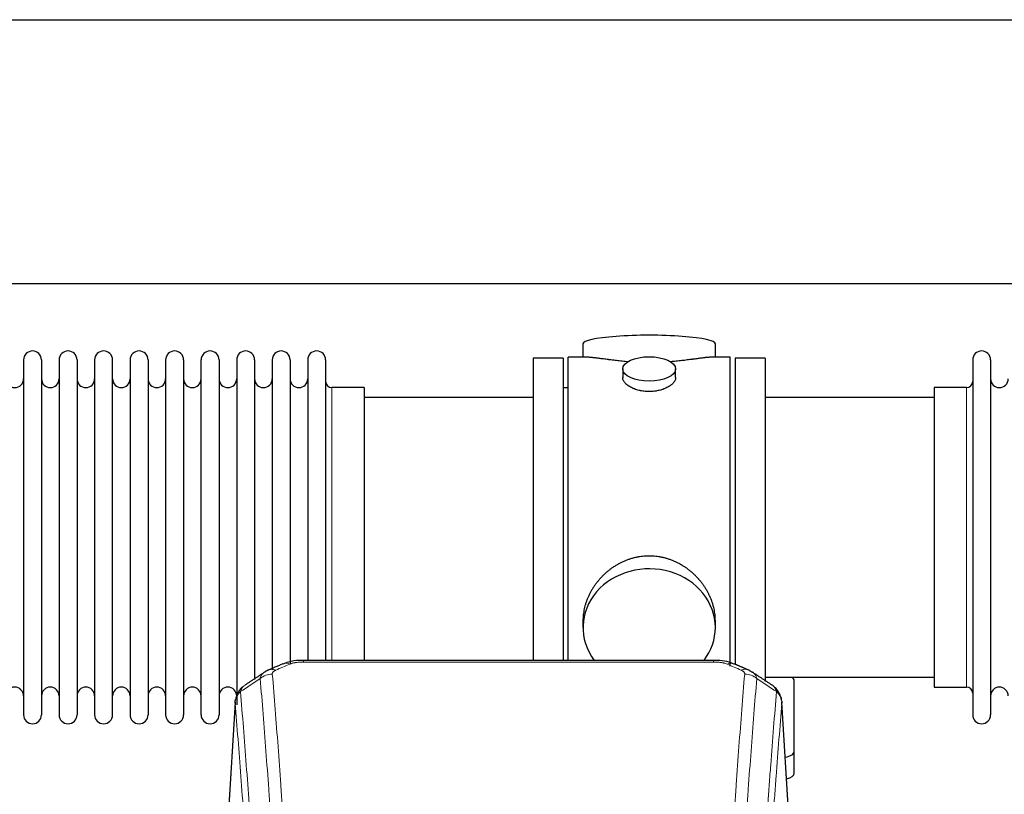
# Model space of a CAD drawing. Header units: inches. Extents: x 0 to 23760, y -13 to 16800.
# Tile 233 of 247: x 19213 to 19773, y 14305 to 14746. Entities that reach past the tile are written whole.
import ezdxf

# ---------------------------------------------------------------- set-up
doc = ezdxf.new("R2010")
doc.units = ezdxf.units.IN
doc.layers.add('1', color=7, linetype='Continuous', true_color=0xffffff)

msp = doc.modelspace()

# ---------------------------------------------------------------- linework, layer by layer
at = {"layer": '1', "color": 2, "linetype": 'Continuous', "lineweight": 25}
for p, q in [((17200.72, 14745.796), (21342.486, 14745.796)), ((17268.518, 14595.796), (21342.486, 14595.796)), ((19533.847, 14561.454), (19533.847, 14553.834)), ((19609.126, 14553.834), (19609.126, 14561.454)), ((19215.686, 14552.304), (19215.686, 14350.504)), ((19225.886, 14552.304), (19225.886, 14350.504)), ((19235.886, 14552.304), (19235.886, 14350.504)), ((19246.086, 14552.304), (19246.086, 14350.504)), ((19256.086, 14552.304), (19256.086, 14350.504)), ((19266.286, 14350.504), (19266.286, 14552.304)), ((19276.286, 14552.304), (19276.286, 14350.504)), ((19286.486, 14552.304), (19286.486, 14350.504)), ((19296.486, 14552.304), (19296.486, 14497.994)), ((19306.686, 14552.304), (19306.686, 14497.994)), ((19316.686, 14497.994), (19316.686, 14552.304)), ((19326.886, 14552.304), (19326.886, 14497.994)), ((19336.886, 14552.304), (19336.886, 14497.994)), ((19347.086, 14552.304), (19347.086, 14497.994)), ((19357.086, 14552.304), (19357.086, 14497.994)), ((19367.286, 14552.304), (19367.286, 14497.994)), ((19377.286, 14552.304), (19377.286, 14497.994)), ((19387.486, 14552.304), (19387.486, 14497.994)), ((19522.486, 14553.404), (19505.486, 14553.404)), ((19505.486, 14553.404), (19505.486, 14451.404)), ((19522.486, 14553.404), (19522.486, 14451.404)), ((19525.486, 14451.404), (19525.486, 14553.834)), ((19536.833, 14553.834), (19525.486, 14553.834)), ((19617.486, 14553.834), (19606.19, 14553.834)), ((19617.486, 14451.404), (19617.486, 14553.834)), ((19637.486, 14553.404), (19620.486, 14553.404)), ((19620.486, 14553.404), (19620.486, 14379.484)), ((19637.486, 14553.404), (19637.486, 14369.387)), ((19755.486, 14552.304), (19755.486, 14350.504)), ((19765.686, 14552.304), (19765.686, 14350.504)), ((19556.439, 14547.201), (19556.439, 14542.236)), ((19586.534, 14542.258), (19586.534, 14547.201)), ((19409.486, 14536.554), (19390.986, 14536.554)), ((19409.486, 14536.554), (19409.486, 14490.722)), ((19525.486, 14536.404), (19522.486, 14536.404)), ((19751.986, 14536.554), (19733.486, 14536.554)), ((19733.486, 14536.554), (19733.486, 14366.254)), ((19505.486, 14530.904), (19409.486, 14530.904)), ((19733.486, 14530.904), (19637.486, 14530.904)), ((19296.486, 14497.994), (19296.486, 14350.504)), ((19306.686, 14497.994), (19306.686, 14350.504)), ((19316.686, 14350.504), (19316.686, 14497.994)), ((19326.886, 14497.994), (19326.886, 14350.504)), ((19336.886, 14497.994), (19336.886, 14356.173)), ((19347.086, 14497.994), (19347.086, 14370.679)), ((19357.086, 14497.994), (19357.086, 14376.171)), ((19367.286, 14497.994), (19367.286, 14379.658)), ((19377.286, 14497.994), (19377.286, 14381.485)), ((19387.486, 14497.994), (19387.486, 14381.485)), ((19409.486, 14490.722), (19409.486, 14381.484)), ((19505.486, 14451.404), (19505.486, 14381.485)), ((19522.486, 14451.404), (19522.486, 14381.485)), ((19525.486, 14381.484), (19525.486, 14451.404)), ((19617.486, 14378.197), (19617.486, 14451.404)), ((19533.847, 14404.175), (19533.847, 14400.15)), ((19609.126, 14400.15), (19609.126, 14404.173)), ((19608.073, 14381.489), (19374.9, 14381.489)), ((19637.486, 14371.904), (19733.486, 14371.904)), ((19653.986, 14329.804), (19653.986, 14369.878)), ((19733.486, 14366.254), (19751.986, 14366.254)), ((19335.969, 14357.692), (19330.718, 14271.056)), ((19652.255, 14271.056), (19647.004, 14357.692)), ((19653.986, 14317.386), (19653.986, 14329.804))]:
    msp.add_line(p, q, dxfattribs=at)
at = {"layer": '1', "color": 110, "linetype": 'Continuous', "lineweight": 13}
for p, q in [((19390.986, 14536.554), (19390.986, 14490.722)), ((19751.986, 14536.554), (19751.986, 14366.254)), ((19390.986, 14490.722), (19390.986, 14381.484)), ((19374.9, 14381.488), (19374.9, 14380.536)), ((19608.073, 14380.536), (19374.9, 14380.536)), ((19608.073, 14381.487), (19608.073, 14380.536)), ((19335.971, 14357.07), (19330.723, 14270.48)), ((19652.25, 14270.48), (19647.002, 14357.07))]:
    msp.add_line(p, q, dxfattribs=at)
at = {"layer": '1', "color": 2, "linetype": 'Continuous', "lineweight": 25}
for centre, radius, start, end in [((19220.786, 14552.304), 5.1, 0, 180), ((19240.986, 14552.304), 5.1, 0, 180), ((19261.186, 14552.304), 5.1, 0, 180), ((19281.386, 14552.304), 5.1, 0, 180), ((19301.586, 14552.304), 5.1, 0, 180), ((19321.786, 14552.304), 5.1, 0, 180), ((19341.986, 14552.304), 5.1, 0, 180), ((19362.186, 14552.304), 5.1, 0, 180), ((19382.386, 14552.304), 5.1, 0, 180), ((19760.586, 14552.304), 5.1, 0, 180), ((19210.686, 14541.554), 5, 180, 0), ((19230.886, 14541.554), 5, 180, 0), ((19251.086, 14541.554), 5, 180, 0), ((19271.286, 14541.554), 5, 180, 0), ((19291.486, 14541.554), 5, 180, 0), ((19311.686, 14541.554), 5, 180, 0), ((19331.886, 14541.554), 5, 180, 0), ((19352.086, 14541.554), 5, 180, 0), ((19372.286, 14541.554), 5, 180, 0), ((19390.986, 14540.054), 3.5, 180, 270), ((19751.986, 14540.054), 3.5, 270, 0), ((19770.686, 14541.554), 5, 180, 0), ((19210.686, 14361.254), 5, 0, 180), ((19230.886, 14361.254), 5, 0, 180), ((19251.086, 14361.254), 5, 0, 180), ((19271.286, 14361.254), 5, 0, 180), ((19291.486, 14361.254), 5, 0, 180), ((19311.686, 14361.254), 5, 0, 180), ((19331.886, 14361.254), 5, 0, 180), ((19751.986, 14362.754), 3.5, 0, 90), ((19770.686, 14361.254), 5, 0, 180), ((19220.786, 14350.504), 5.1, 180, 0), ((19240.986, 14350.504), 5.1, 180, 0), ((19261.186, 14350.504), 5.1, 180, 0), ((19281.386, 14350.504), 5.1, 180, 0), ((19301.586, 14350.504), 5.1, 180, 0), ((19321.786, 14350.504), 5.1, 180, 0), ((19760.586, 14350.504), 5.1, 180, 0)]:
    msp.add_arc(centre, radius, start, end, dxfattribs=at)
for centre, major_axis, ratio, start_param, end_param in [((19571.486, 14561.454), (37.64, 0), 0.1305262, 0, 3.1415927), ((19571.486, 14400.15), (37.64, 0), 0.8870108, 0, 3.7346664), ((19571.486, 14400.15), (37.64, 0), 0.8870108, 5.6900133, 6.2831853), ((19623.84, 14366.868), (3.975, 9.176), 0.6408251, 6.1305215, 6.2828467), ((19645.986, 14369.878), (-8, 0), 0.4617486, 3.1415927, 3.722063), ((19645.986, 14329.804), (-8, 0), 0.4617486, 1.9439586, 3.1415927), ((19645.986, 14317.386), (-8, 0), 0.4617486, 2.0459273, 3.1415927)]:
    msp.add_ellipse(centre, major_axis=major_axis, ratio=ratio, start_param=start_param, end_param=end_param, dxfattribs=at)
msp.add_ellipse((19571.486, 14547.201), major_axis=(15.048, 0), ratio=0.4617486, dxfattribs=at)
at = {"layer": '1', "color": 110, "linetype": 'Continuous', "lineweight": 13}
for centre, major_axis, ratio, start_param, end_param in [((19359.133, 14366.868), (3.975, -9.176), 0.6408251, 2.5472213, 3.141301), ((19367.142, 14370.326), (3.953, -9.186), 0.6419268, 2.5510147, 3.1418997), ((19615.831, 14370.326), (-3.953, -9.186), 0.6419268, 3.1410059, 3.7321706), ((19623.84, 14366.868), (3.975, 9.176), 0.6408251, 6.2828467, 6.8775566), ((19357.161, 14364.676), (-9.964, -0.842), 0.9013977, 4.6363308, 5.3961502), ((19625.812, 14364.676), (-9.964, 0.842), 0.9013977, 4.0286278, 4.7884472)]:
    msp.add_ellipse(centre, major_axis=major_axis, ratio=ratio, start_param=start_param, end_param=end_param, dxfattribs=at)
at = {"layer": '1', "color": 2, "linetype": 'Continuous', "lineweight": 25}
for points, knots in [([(19559.614, 14551.245), (19559.612, 14551.245), (19559.61, 14551.245), (19559.533, 14551.252), (19559.46, 14551.257), (19559.312, 14551.269), (19559.091, 14551.287), (19558.286, 14551.354), (19556.991, 14551.471), (19555.309, 14551.638), (19553.672, 14551.815), (19552.078, 14552), (19550.529, 14552.19), (19549.525, 14552.319), (19548.907, 14552.4), (19548.783, 14552.416), (19548.539, 14552.448), (19548.173, 14552.496), (19547.815, 14552.544), (19547.105, 14552.639), (19546.181, 14552.764), (19544.859, 14552.945), (19543.602, 14553.116), (19542.407, 14553.275), (19541.654, 14553.371), (19541.105, 14553.44), (19540.834, 14553.473), (19540.57, 14553.504), (19540.395, 14553.525), (19540.308, 14553.535), (19539.878, 14553.584), (19539.218, 14553.655), (19538.31, 14553.74), (19537.482, 14553.799), (19536.845, 14553.827), (19536.49, 14553.833), (19536.367, 14553.834)], [0, 0, 0, 0, 0.0002215, 0.0002215, 0.0071429, 0.0071429, 0.0140642, 0.027907, 0.083278, 0.1386489, 0.1940199, 0.2493909, 0.3047619, 0.3601329, 0.3601329, 0.3739756, 0.3739756, 0.3878184, 0.4155039, 0.4155039, 0.4708749, 0.5262458, 0.5816168, 0.6369878, 0.6923588, 0.6923588, 0.7200443, 0.733887, 0.733887, 0.7477298, 0.7477298, 0.8031008, 0.8584718, 0.9138427, 0.9692137, 1, 1, 1, 1]), ([(19606.611, 14553.834), (19606.487, 14553.833), (19606.13, 14553.827), (19605.489, 14553.799), (19604.656, 14553.739), (19604.046, 14553.682), (19603.647, 14553.642), (19603.566, 14553.634), (19603.403, 14553.617), (19603.157, 14553.59), (19602.904, 14553.562), (19602.391, 14553.503), (19601.683, 14553.418), (19600.555, 14553.274), (19599.36, 14553.114), (19598.099, 14552.943), (19597.213, 14552.822), (19596.532, 14552.729), (19596.187, 14552.683), (19595.835, 14552.635), (19595.6, 14552.603), (19595.481, 14552.587), (19594.886, 14552.508), (19593.919, 14552.38), (19592.422, 14552.188), (19590.878, 14551.998), (19589.287, 14551.814), (19587.649, 14551.637), (19586.525, 14551.525), (19585.669, 14551.444), (19585.238, 14551.404), (19584.803, 14551.366), (19584.584, 14551.347), (19584.511, 14551.34), (19584.365, 14551.328), (19584.078, 14551.303), (19583.79, 14551.28), (19583.575, 14551.262)], [0, 0, 0, 0, 0.0313476, 0.0871263, 0.142905, 0.1986836, 0.1986836, 0.2126283, 0.2126283, 0.226573, 0.2544623, 0.2544623, 0.310241, 0.3660196, 0.4217983, 0.477577, 0.5333556, 0.5333556, 0.561245, 0.5751896, 0.5751896, 0.5891343, 0.5891343, 0.644913, 0.7006917, 0.7564703, 0.812249, 0.8680277, 0.9238063, 0.9238063, 0.9516957, 0.9656403, 0.9656403, 0.9726127, 0.9726127, 0.979585, 1, 1, 1, 1]), ([(19571.486, 14534.326), (19570.989, 14534.326), (19570.495, 14534.341), (19569.516, 14534.398), (19569.031, 14534.441), (19568.069, 14534.554), (19567.591, 14534.624), (19567, 14534.73), (19566.823, 14534.763), (19566.647, 14534.798), (19566.529, 14534.821), (19566.471, 14534.834), (19566.178, 14534.895), (19565.948, 14534.947), (19565.265, 14535.112), (19564.821, 14535.234), (19563.957, 14535.501), (19563.537, 14535.646), (19562.924, 14535.88), (19562.722, 14535.96), (19562.425, 14536.086), (19562.326, 14536.128), (19562.18, 14536.193), (19562.131, 14536.214), (19562.034, 14536.258), (19561.601, 14536.456), (19561.191, 14536.664), (19560.498, 14537.048), (19560.17, 14537.248), (19559.548, 14537.66), (19559.255, 14537.873), (19558.911, 14538.148), (19558.843, 14538.203), (19558.71, 14538.315), (19558.645, 14538.371), (19558.454, 14538.539), (19558.333, 14538.652), (19557.985, 14538.993), (19557.775, 14539.222), (19557.4, 14539.685), (19557.234, 14539.919), (19557.019, 14540.272), (19556.953, 14540.39), (19556.877, 14540.539), (19556.862, 14540.568), (19556.834, 14540.628), (19556.82, 14540.658), (19556.779, 14540.747), (19556.753, 14540.806), (19556.632, 14541.102), (19556.56, 14541.336), (19556.463, 14541.8), (19556.439, 14542.029), (19556.439, 14542.259), (19556.439, 14542.263), (19556.439, 14542.266)], [0, 0, 0, 0, 0.0624454, 0.0624454, 0.1248907, 0.1248907, 0.1873361, 0.1873361, 0.2029474, 0.2107531, 0.2107531, 0.2185588, 0.2185588, 0.2497814, 0.2497814, 0.3122268, 0.3122268, 0.3746722, 0.3746722, 0.4058948, 0.4058948, 0.4215062, 0.4215062, 0.4293119, 0.4293119, 0.4371175, 0.4995629, 0.4995629, 0.5620082, 0.5620082, 0.6244536, 0.6244536, 0.6400649, 0.6400649, 0.6556763, 0.6556763, 0.686899, 0.686899, 0.7493443, 0.7493443, 0.8117897, 0.8117897, 0.8430124, 0.8430124, 0.850818, 0.850818, 0.8586237, 0.8586237, 0.874235, 0.874235, 0.9366804, 0.9366804, 0.9991258, 0.9991258, 1, 1, 1, 1]), ([(19586.534, 14542.262), (19586.534, 14542.034), (19586.51, 14541.804), (19586.415, 14541.341), (19586.343, 14541.108), (19586.152, 14540.639), (19586.033, 14540.403), (19585.854, 14540.108), (19585.817, 14540.048), (19585.759, 14539.96), (19585.739, 14539.93), (19585.698, 14539.871), (19585.596, 14539.723), (19585.485, 14539.576), (19585.202, 14539.227), (19584.992, 14538.997), (19584.531, 14538.545), (19584.279, 14538.322), (19583.87, 14537.994), (19583.729, 14537.886), (19583.508, 14537.725), (19583.433, 14537.672), (19583.28, 14537.566), (19583.203, 14537.513), (19582.811, 14537.253), (19582.481, 14537.052), (19581.789, 14536.668), (19581.427, 14536.484), (19580.67, 14536.133), (19580.275, 14535.966), (19579.812, 14535.789), (19579.761, 14535.77), (19579.657, 14535.731), (19579.605, 14535.712), (19579.448, 14535.655), (19579.132, 14535.543), (19578.81, 14535.438), (19578.16, 14535.237), (19577.717, 14535.115), (19576.813, 14534.895), (19576.351, 14534.798), (19575.644, 14534.671), (19575.405, 14534.632), (19575.044, 14534.578), (19574.923, 14534.561), (19574.681, 14534.529), (19574.56, 14534.514), (19573.952, 14534.442), (19573.463, 14534.399), (19572.479, 14534.341), (19571.984, 14534.326), (19571.486, 14534.326)], [0, 0, 0, 0, 0.0621483, 0.0621483, 0.1246718, 0.1246718, 0.1871952, 0.1871952, 0.2028261, 0.2028261, 0.2106415, 0.2106415, 0.2184569, 0.2497186, 0.2497186, 0.3122421, 0.3122421, 0.3747655, 0.3747655, 0.4060273, 0.4060273, 0.4216581, 0.4216581, 0.437289, 0.437289, 0.4998124, 0.4998124, 0.5623359, 0.5623359, 0.6248593, 0.6248593, 0.6326748, 0.6326748, 0.6404902, 0.6404902, 0.656121, 0.6873828, 0.6873828, 0.7499062, 0.7499062, 0.8124297, 0.8124297, 0.8436914, 0.8436914, 0.8593222, 0.8593222, 0.8749531, 0.8749531, 0.9374766, 0.9374766, 1, 1, 1, 1]), ([(19609.126, 14404.137), (19609.126, 14404.67), (19609.111, 14405.206), (19609.066, 14406.025), (19609.042, 14406.375), (19609.012, 14406.726), (19608.999, 14406.867), (19608.993, 14406.937), (19608.973, 14407.149), (19608.9, 14407.853), (19608.727, 14409.116), (19608.407, 14410.793), (19607.998, 14412.463), (19607.502, 14414.124), (19606.919, 14415.778), (19606.471, 14416.874), (19606.172, 14417.557), (19606.111, 14417.694), (19605.988, 14417.966), (19605.801, 14418.373), (19605.607, 14418.777), (19605.21, 14419.58), (19604.654, 14420.639), (19603.745, 14422.191), (19602.763, 14423.706), (19601.706, 14425.183), (19600.951, 14426.142), (19600.367, 14426.852), (19600.169, 14427.087), (19599.867, 14427.437), (19599.765, 14427.553), (19599.561, 14427.784), (19599.048, 14428.359), (19598.097, 14429.365), (19596.772, 14430.643), (19595.391, 14431.86), (19593.953, 14433.014), (19592.459, 14434.104), (19591.424, 14434.787), (19590.632, 14435.283), (19590.366, 14435.445), (19590.03, 14435.644), (19589.963, 14435.684), (19589.828, 14435.763), (19589.625, 14435.881), (19588.88, 14436.305), (19587.644, 14436.959), (19585.964, 14437.746), (19584.252, 14438.447), (19582.506, 14439.063), (19580.726, 14439.591), (19579.517, 14439.884), (19578.601, 14440.08), (19578.294, 14440.141), (19577.909, 14440.213), (19577.832, 14440.227), (19577.677, 14440.255), (19577.446, 14440.296), (19576.597, 14440.438), (19575.207, 14440.622), (19573.354, 14440.769), (19571.5, 14440.819), (19569.646, 14440.771), (19567.791, 14440.625), (19566.554, 14440.461), (19565.781, 14440.338), (19565.626, 14440.313), (19565.317, 14440.259), (19564.854, 14440.176), (19564.395, 14440.084), (19563.479, 14439.889), (19562.27, 14439.597), (19560.488, 14439.07), (19558.737, 14438.453), (19557.016, 14437.749), (19555.89, 14437.222), (19555.053, 14436.804), (19554.776, 14436.662), (19554.43, 14436.479), (19554.292, 14436.405), (19554.017, 14436.256), (19553.266, 14435.84), (19552.064, 14435.127), (19550.516, 14434.105), (19549.022, 14433.016), (19547.582, 14431.86), (19546.196, 14430.639), (19545.308, 14429.781), (19544.818, 14429.286), (19544.764, 14429.23), (19544.656, 14429.12), (19544.602, 14429.064), (19544.44, 14428.897), (19544.12, 14428.562), (19543.807, 14428.223), (19543.19, 14427.539), (19542.391, 14426.613), (19541.266, 14425.181), (19540.212, 14423.708), (19539.23, 14422.194), (19538.32, 14420.641), (19537.762, 14419.578), (19537.429, 14418.905), (19537.363, 14418.77), (19537.233, 14418.5), (19537.041, 14418.094), (19536.858, 14417.687), (19536.501, 14416.872), (19536.056, 14415.781), (19535.474, 14414.133), (19534.978, 14412.476), (19534.57, 14410.809), (19534.248, 14409.132), (19534.094, 14408.008), (19534.016, 14407.303), (19534.002, 14407.162), (19533.975, 14406.88), (19533.937, 14406.459), (19533.908, 14406.039), (19533.862, 14405.214), (19533.847, 14404.671), (19533.847, 14404.132)], [0, 0, 0, 0, 0.0151373, 0.0151373, 0.0229562, 0.0249109, 0.0249109, 0.0268656, 0.0268656, 0.030775, 0.0464127, 0.0620504, 0.0776881, 0.0933258, 0.1089635, 0.1246012, 0.1246012, 0.1285107, 0.1285107, 0.1324201, 0.1402389, 0.1402389, 0.1558766, 0.1715144, 0.1871521, 0.2027898, 0.2184275, 0.2184275, 0.2262463, 0.2262463, 0.2301558, 0.2301558, 0.2340652, 0.2497029, 0.2653406, 0.2809783, 0.296616, 0.3122537, 0.3278914, 0.3278914, 0.3357103, 0.3357103, 0.337665, 0.337665, 0.3396197, 0.3435291, 0.3591668, 0.3748045, 0.3904422, 0.4060799, 0.4217176, 0.4373554, 0.4373554, 0.4451742, 0.4451742, 0.4471289, 0.4471289, 0.4490836, 0.4529931, 0.4686308, 0.4842685, 0.4999062, 0.5155439, 0.5311816, 0.5468193, 0.5468193, 0.5507287, 0.5507287, 0.5546381, 0.562457, 0.562457, 0.5780947, 0.5937324, 0.6093701, 0.6250078, 0.6406455, 0.6406455, 0.6484644, 0.6484644, 0.6504191, 0.6523738, 0.6562832, 0.6719209, 0.6875586, 0.7031963, 0.7188341, 0.7344718, 0.7501095, 0.7501095, 0.7520642, 0.7520642, 0.7540189, 0.7540189, 0.7579283, 0.7657472, 0.7657472, 0.7813849, 0.7970226, 0.8126603, 0.828298, 0.8439357, 0.8595734, 0.8595734, 0.8634828, 0.8634828, 0.8673923, 0.8752111, 0.8752111, 0.8908488, 0.9064865, 0.9221242, 0.9377619, 0.9533996, 0.9690373, 0.9690373, 0.9729468, 0.9729468, 0.9768562, 0.984675, 0.984675, 1, 1, 1, 1]), ([(19376.2, 14381.472), (19374.973, 14381.513), (19371.631, 14381.437), (19367.087, 14381.041), (19364.24, 14379.79), (19363.281, 14379.273)], [0, 0, 0, 0, 0.2687142, 0.745195, 1, 1, 1, 1]), ([(19619.729, 14379.4), (19619.222, 14379.669), (19617.129, 14380.652), (19613.161, 14381.3), (19609.727, 14381.448), (19608.07, 14381.371)], [0, 0, 0, 0, 0.1493816, 0.6028795, 1, 1, 1, 1]), ([(19628.662, 14375.551), (19628.953, 14375.436), (19629.23, 14375.311), (19629.559, 14375.142), (19629.623, 14375.108), (19629.752, 14375.038), (19629.815, 14375.003), (19630.001, 14374.894), (19630.122, 14374.82), (19630.241, 14374.741), (19630.245, 14374.739), (19630.248, 14374.737)], [0, 0, 0, 0, 0.496586, 0.496586, 0.6207325, 0.6207325, 0.744879, 0.744879, 0.9931719, 0.9931719, 1, 1, 1, 1]), ([(19340.912, 14366.88), (19340.391, 14366.507), (19339.334, 14365.598), (19337.971, 14363.815), (19336.917, 14361.66), (19336.501, 14360.134), (19336.366, 14359.36)], [0, 0, 0, 0, 0.2123708, 0.4683651, 0.7393635, 1, 1, 1, 1]), ([(19646.92, 14358.353), (19646.809, 14359.303), (19646.365, 14361.142), (19645.073, 14363.757), (19643.392, 14365.855), (19642.101, 14366.898), (19641.479, 14367.318)], [0, 0, 0, 0, 0.2790385, 0.5536712, 0.8024065, 1, 1, 1, 1]), ([(19335.971, 14357.07), (19335.97, 14357.082), (19335.968, 14357.105), (19335.967, 14357.14), (19335.965, 14357.175), (19335.964, 14357.21), (19335.962, 14357.245), (19335.961, 14357.28), (19335.961, 14357.315), (19335.96, 14357.35), (19335.96, 14357.385), (19335.96, 14357.42), (19335.96, 14357.454), (19335.961, 14357.489), (19335.962, 14357.523), (19335.963, 14357.558), (19335.964, 14357.592), (19335.965, 14357.627), (19335.967, 14357.661), (19335.969, 14357.695), (19335.971, 14357.73), (19335.973, 14357.764), (19335.976, 14357.798), (19335.979, 14357.832), (19335.982, 14357.866), (19335.985, 14357.9), (19335.989, 14357.934), (19335.993, 14357.967), (19335.997, 14358.001), (19336.001, 14358.035), (19336.005, 14358.068), (19336.01, 14358.102), (19336.015, 14358.136), (19336.02, 14358.169), (19336.025, 14358.202), (19336.031, 14358.236), (19336.037, 14358.269), (19336.043, 14358.302), (19336.049, 14358.335), (19336.055, 14358.368), (19336.062, 14358.401), (19336.069, 14358.434), (19336.076, 14358.467), (19336.084, 14358.5), (19336.091, 14358.532), (19336.099, 14358.565), (19336.107, 14358.598), (19336.115, 14358.63), (19336.124, 14358.662), (19336.133, 14358.695), (19336.141, 14358.727), (19336.151, 14358.759), (19336.16, 14358.791), (19336.169, 14358.824), (19336.179, 14358.856), (19336.189, 14358.888), (19336.2, 14358.919), (19336.21, 14358.951), (19336.221, 14358.983), (19336.231, 14359.015), (19336.243, 14359.046), (19336.254, 14359.078), (19336.265, 14359.109), (19336.277, 14359.141), (19336.287, 14359.167), (19336.293, 14359.182), (19336.295, 14359.187)], [0, 0, 0, 0, 0.0160287, 0.0320483, 0.0480589, 0.0640604, 0.080053, 0.0960364, 0.1120109, 0.1279763, 0.1439327, 0.1598801, 0.1758184, 0.1917478, 0.2076681, 0.2235794, 0.2394817, 0.255375, 0.2712593, 0.2871346, 0.3030009, 0.3188582, 0.3347065, 0.3505458, 0.3663762, 0.3821975, 0.3980099, 0.4138133, 0.4296077, 0.4453931, 0.4611696, 0.4769371, 0.4926957, 0.5084453, 0.5241859, 0.5399176, 0.5556403, 0.5713541, 0.5870589, 0.6027548, 0.6184418, 0.6341198, 0.6497889, 0.6654491, 0.6811003, 0.6967426, 0.712376, 0.7280004, 0.743616, 0.7592226, 0.7748203, 0.7904091, 0.8059891, 0.8215601, 0.8371222, 0.8526754, 0.8682197, 0.8837552, 0.8992817, 0.9147994, 0.9303082, 0.9458081, 0.9612991, 0.9767813, 0.9922546, 1, 1, 1, 1]), ([(19646.919, 14358.36), (19646.93, 14358.303), (19646.986, 14357.995), (19647.013, 14357.658), (19647.013, 14357.352), (19647.012, 14357.282), (19647.01, 14357.212), (19647.007, 14357.141), (19647.004, 14357.093), (19647.002, 14357.07)], [0, 0, 0, 0, 0.135601, 0.730798, 0.7844814, 0.8382432, 0.8920836, 0.9460025, 1, 1, 1, 1])]:
    msp.add_open_spline(points, degree=3, knots=knots, dxfattribs=at)
at = {"layer": '1', "color": 110, "linetype": 'Continuous', "lineweight": 13}
for points, knots in [([(19367.142, 14379.369), (19367.267, 14379.423), (19367.397, 14379.475), (19367.599, 14379.55), (19367.667, 14379.575), (19367.805, 14379.623), (19367.874, 14379.646), (19368.227, 14379.761), (19368.521, 14379.843), (19369.131, 14379.994), (19369.447, 14380.061), (19369.855, 14380.136), (19369.937, 14380.151), (19370.102, 14380.179), (19370.184, 14380.193), (19370.432, 14380.233), (19370.599, 14380.257), (19371.1, 14380.325), (19371.437, 14380.364), (19372.117, 14380.428), (19372.459, 14380.455), (19373.149, 14380.496), (19373.496, 14380.511), (19374.195, 14380.531), (19374.547, 14380.536), (19374.9, 14380.536)], [0, 0, 0, 0, 0.0625, 0.0625, 0.09375, 0.09375, 0.125, 0.125, 0.25, 0.25, 0.375, 0.375, 0.40625, 0.40625, 0.4375, 0.4375, 0.5, 0.5, 0.625, 0.625, 0.75, 0.75, 0.875, 0.875, 1, 1, 1, 1]), ([(19608.073, 14380.536), (19608.426, 14380.536), (19608.78, 14380.531), (19609.221, 14380.518), (19609.309, 14380.516), (19609.485, 14380.509), (19609.573, 14380.506), (19609.836, 14380.494), (19610.011, 14380.485), (19610.533, 14380.453), (19610.878, 14380.427), (19611.561, 14380.361), (19611.898, 14380.322), (19612.566, 14380.231), (19612.896, 14380.178), (19613.262, 14380.11), (19613.302, 14380.102), (19613.383, 14380.087), (19613.503, 14380.063), (19613.781, 14380.005), (19614.013, 14379.952), (19614.467, 14379.839), (19614.758, 14379.757), (19615.315, 14379.576), (19615.581, 14379.477), (19615.831, 14379.369)], [0, 0, 0, 0, 0.125, 0.125, 0.15625, 0.15625, 0.1875, 0.1875, 0.25, 0.25, 0.375, 0.375, 0.5, 0.5, 0.625, 0.625, 0.640625, 0.640625, 0.65625, 0.6875, 0.75, 0.75, 0.875, 0.875, 1, 1, 1, 1]), ([(19357.161, 14373.696), (19357.152, 14373.798), (19357.155, 14373.9), (19357.172, 14374.027), (19357.176, 14374.052), (19357.186, 14374.103), (19357.191, 14374.129), (19357.21, 14374.205), (19357.226, 14374.255), (19357.281, 14374.405), (19357.33, 14374.504), (19357.45, 14374.698), (19357.522, 14374.794), (19357.648, 14374.936), (19357.693, 14374.982), (19357.766, 14375.052), (19357.791, 14375.075), (19357.842, 14375.121), (19357.868, 14375.144), (19358.003, 14375.257), (19358.121, 14375.344), (19358.377, 14375.512), (19358.515, 14375.593), (19358.81, 14375.75), (19358.967, 14375.825), (19359.133, 14375.897)], [0, 0, 0, 0, 0.125, 0.125, 0.15625, 0.15625, 0.1875, 0.1875, 0.25, 0.25, 0.375, 0.375, 0.5, 0.5, 0.5625, 0.5625, 0.59375, 0.59375, 0.625, 0.625, 0.75, 0.75, 0.875, 0.875, 1, 1, 1, 1]), ([(19623.84, 14375.897), (19624.006, 14375.825), (19624.164, 14375.749), (19624.35, 14375.65), (19624.387, 14375.631), (19624.459, 14375.59), (19624.495, 14375.57), (19624.599, 14375.508), (19624.666, 14375.466), (19624.858, 14375.34), (19625.093, 14375.165), (19625.283, 14374.982), (19625.409, 14374.84), (19625.449, 14374.792), (19625.503, 14374.72), (19625.521, 14374.696), (19625.554, 14374.647), (19625.57, 14374.622), (19625.646, 14374.499), (19625.694, 14374.4), (19625.767, 14374.201), (19625.791, 14374.101), (19625.818, 14373.899), (19625.82, 14373.798), (19625.812, 14373.696)], [0, 0, 0, 0, 0.125, 0.125, 0.15625, 0.15625, 0.1875, 0.1875, 0.25, 0.25, 0.375, 0.5, 0.5, 0.5625, 0.5625, 0.59375, 0.59375, 0.625, 0.625, 0.75, 0.75, 0.875, 0.875, 1, 1, 1, 1]), ([(19350.278, 14371.106), (19350.314, 14371.351), (19350.367, 14371.589), (19350.456, 14371.88), (19350.474, 14371.938), (19350.514, 14372.053), (19350.535, 14372.11), (19350.6, 14372.279), (19350.648, 14372.391), (19350.805, 14372.719), (19351.046, 14373.141), (19351.354, 14373.533), (19351.61, 14373.815), (19351.722, 14373.93), (19351.841, 14374.042), (19351.889, 14374.087), (19351.913, 14374.109), (19351.986, 14374.175), (19352.036, 14374.219), (19352.29, 14374.433), (19352.508, 14374.595), (19352.75, 14374.753), (19352.759, 14374.759), (19352.768, 14374.765)], [0, 0, 0, 0, 0.1656246, 0.1656246, 0.2070308, 0.2070308, 0.2484369, 0.2484369, 0.3312492, 0.3312492, 0.4968738, 0.6624984, 0.6624984, 0.7453108, 0.7660138, 0.7660138, 0.7867169, 0.7867169, 0.8281231, 0.8281231, 0.9937477, 0.9937477, 1, 1, 1, 1]), ([(19362.252, 14188.668), (19361.814, 14197.236), (19360.922, 14214.135), (19360, 14230.558), (19359.297, 14242.696), (19359.061, 14246.713), (19358.585, 14254.686), (19358.344, 14258.643), (19357.618, 14270.424), (19357.126, 14278.157), (19356.502, 14287.67), (19356.377, 14289.565), (19356.125, 14293.339), (19355.746, 14298.977), (19355.363, 14304.545), (19354.591, 14315.586), (19353.548, 14330.059), (19351.938, 14351.019), (19350.836, 14364.494), (19350.278, 14371.106)], [0, 0, 0, 0, 0.125, 0.25, 0.25, 0.3125, 0.3125, 0.375, 0.375, 0.5, 0.5, 0.53125, 0.53125, 0.5625, 0.625, 0.625, 0.75, 0.875, 1, 1, 1, 1]), ([(19357.161, 14373.696), (19357.718, 14367.076), (19358.819, 14353.586), (19360.427, 14332.601), (19361.469, 14318.112), (19362.24, 14307.057), (19362.622, 14301.483), (19363.001, 14295.839), (19363.252, 14292.06), (19363.377, 14290.163), (19364.001, 14280.639), (19364.492, 14272.897), (19365.217, 14261.102), (19365.457, 14257.14), (19365.933, 14249.158), (19366.169, 14245.136), (19366.871, 14232.984), (19367.792, 14216.541), (19368.682, 14199.623), (19369.12, 14191.044)], [0, 0, 0, 0, 0.125, 0.25, 0.375, 0.375, 0.4375, 0.46875, 0.46875, 0.5, 0.5, 0.625, 0.625, 0.6875, 0.6875, 0.75, 0.75, 0.875, 1, 1, 1, 1]), ([(19613.853, 14191.044), (19614.291, 14199.623), (19615.181, 14216.541), (19616.102, 14232.984), (19616.804, 14245.136), (19617.04, 14249.158), (19617.516, 14257.14), (19617.756, 14261.102), (19618.481, 14272.897), (19618.972, 14280.639), (19619.596, 14290.163), (19619.721, 14292.06), (19619.972, 14295.839), (19620.351, 14301.483), (19620.733, 14307.057), (19621.504, 14318.112), (19622.546, 14332.601), (19624.154, 14353.586), (19625.254, 14367.076), (19625.812, 14373.696)], [0, 0, 0, 0, 0.125, 0.25, 0.25, 0.3125, 0.3125, 0.375, 0.375, 0.5, 0.5, 0.53125, 0.53125, 0.5625, 0.625, 0.625, 0.75, 0.875, 1, 1, 1, 1]), ([(19632.695, 14371.106), (19632.137, 14364.494), (19631.035, 14351.019), (19629.425, 14330.059), (19628.382, 14315.586), (19627.61, 14304.545), (19627.227, 14298.977), (19626.848, 14293.339), (19626.596, 14289.565), (19626.471, 14287.67), (19625.847, 14278.157), (19625.355, 14270.424), (19624.628, 14258.643), (19624.388, 14254.686), (19623.912, 14246.713), (19623.676, 14242.696), (19622.973, 14230.558), (19622.051, 14214.135), (19621.159, 14197.236), (19620.721, 14188.668)], [0, 0, 0, 0, 0.125, 0.25, 0.375, 0.375, 0.4375, 0.46875, 0.46875, 0.5, 0.5, 0.625, 0.625, 0.6875, 0.6875, 0.75, 0.75, 0.875, 1, 1, 1, 1]), ([(19630.248, 14374.737), (19630.477, 14374.586), (19630.909, 14374.264), (19631.279, 14373.908), (19631.534, 14373.625), (19631.616, 14373.529), (19631.732, 14373.381), (19631.77, 14373.331), (19631.843, 14373.231), (19631.879, 14373.18), (19632.051, 14372.924), (19632.172, 14372.712), (19632.379, 14372.276), (19632.552, 14371.826), (19632.659, 14371.351), (19632.695, 14371.106)], [0, 0, 0, 0, 0.1647526, 0.331802, 0.331802, 0.4153268, 0.4153268, 0.4570892, 0.4570892, 0.4988515, 0.4988515, 0.665901, 0.665901, 0.8329505, 1, 1, 1, 1]), ([(19335.971, 14357.07), (19336, 14357.676), (19336.09, 14358.281), (19336.313, 14359.174), (19336.402, 14359.469), (19336.608, 14360.051), (19336.725, 14360.339), (19336.986, 14360.903), (19337.131, 14361.18), (19337.445, 14361.721), (19337.615, 14361.985), (19337.979, 14362.499), (19338.173, 14362.748), (19338.583, 14363.23), (19338.8, 14363.463), (19339.026, 14363.686)], [0, 0, 0, 0, 0.25, 0.25, 0.375, 0.375, 0.5, 0.5, 0.625, 0.625, 0.75, 0.75, 0.875, 0.875, 1, 1, 1, 1]), ([(19339.026, 14363.686), (19339.155, 14364.21), (19339.333, 14364.7), (19339.79, 14365.598), (19340.067, 14366.006), (19340.555, 14366.553), (19340.73, 14366.724), (19341.096, 14367.038), (19341.286, 14367.181), (19341.487, 14367.314)], [0, 0, 0, 0, 0.335226, 0.335226, 0.6704519, 0.6704519, 0.8380649, 0.8380649, 1, 1, 1, 1]), ([(19339.026, 14363.686), (19339.597, 14356.995), (19340.725, 14343.352), (19342.37, 14322.111), (19343.437, 14307.432), (19344.225, 14296.228), (19344.616, 14290.578), (19345.068, 14283.9), (19345.26, 14281.021), (19345.388, 14279.097), (19345.452, 14278.133), (19345.771, 14273.303), (19346.151, 14267.459), (19346.588, 14260.559), (19346.775, 14257.584), (19346.899, 14255.597), (19346.961, 14254.601), (19347.517, 14245.623), (19348.49, 14229.416), (19349.901, 14204.363), (19350.809, 14187.167), (19351.255, 14178.446)], [0, 0, 0, 0, 0.125, 0.25, 0.375, 0.375, 0.4375, 0.46875, 0.484375, 0.484375, 0.5, 0.5, 0.5625, 0.59375, 0.609375, 0.609375, 0.625, 0.625, 0.75, 0.875, 1, 1, 1, 1]), ([(19631.718, 14178.446), (19631.774, 14179.536), (19631.829, 14180.624), (19631.942, 14182.797), (19632.11, 14186.05), (19632.506, 14193.6), (19632.849, 14200.002), (19633.542, 14212.711), (19634.483, 14229.409), (19635.941, 14253.71), (19636.945, 14269.415), (19637.519, 14278.109), (19637.583, 14279.073), (19637.711, 14280.997), (19637.904, 14283.877), (19638.355, 14290.556), (19638.747, 14296.208), (19639.075, 14300.879), (19639.141, 14301.811), (19639.273, 14303.671), (19639.471, 14306.455), (19639.936, 14312.909), (19640.339, 14318.367), (19641.151, 14329.186), (19642.248, 14343.351), (19643.376, 14356.995), (19643.947, 14363.686)], [0, 0, 0, 0, 0.015625, 0.015625, 0.03125, 0.0625, 0.125, 0.125, 0.25, 0.375, 0.5, 0.5, 0.515625, 0.515625, 0.53125, 0.5625, 0.625, 0.625, 0.640625, 0.640625, 0.65625, 0.6875, 0.75, 0.75, 0.875, 1, 1, 1, 1]), ([(19641.487, 14367.313), (19641.687, 14367.181), (19641.878, 14367.037), (19642.243, 14366.724), (19642.418, 14366.553), (19642.905, 14366.006), (19643.183, 14365.598), (19643.64, 14364.7), (19643.818, 14364.21), (19643.947, 14363.686)], [0, 0, 0, 0, 0.1617419, 0.1617419, 0.3293935, 0.3293935, 0.6646968, 0.6646968, 1, 1, 1, 1]), ([(19643.947, 14363.686), (19644.173, 14363.463), (19644.39, 14363.23), (19644.8, 14362.748), (19644.994, 14362.499), (19645.358, 14361.985), (19645.528, 14361.721), (19645.842, 14361.18), (19645.987, 14360.903), (19646.248, 14360.339), (19646.365, 14360.051), (19646.571, 14359.469), (19646.66, 14359.174), (19646.883, 14358.281), (19646.973, 14357.676), (19647.002, 14357.07)], [0, 0, 0, 0, 0.125, 0.125, 0.25, 0.25, 0.375, 0.375, 0.5, 0.5, 0.625, 0.625, 0.75, 0.75, 1, 1, 1, 1]), ([(19348.166, 14172.384), (19347.721, 14181.078), (19346.815, 14198.22), (19345.408, 14223.194), (19344.438, 14239.352), (19343.884, 14248.302), (19343.822, 14249.295), (19343.698, 14251.276), (19343.512, 14254.242), (19343.075, 14261.121), (19342.697, 14266.947), (19342.379, 14271.763), (19342.315, 14272.724), (19342.187, 14274.642), (19341.996, 14277.513), (19341.545, 14284.171), (19341.155, 14289.804), (19340.369, 14300.975), (19339.306, 14315.612), (19337.665, 14336.793), (19336.54, 14350.397), (19335.971, 14357.07)], [0, 0, 0, 0, 0.125, 0.25, 0.375, 0.375, 0.390625, 0.390625, 0.40625, 0.4375, 0.5, 0.5, 0.515625, 0.515625, 0.53125, 0.5625, 0.625, 0.625, 0.75, 0.875, 1, 1, 1, 1]), ([(19647.002, 14357.07), (19646.433, 14350.397), (19645.308, 14336.791), (19644.214, 14322.666), (19643.405, 14311.878), (19643.003, 14306.436), (19642.539, 14300.001), (19642.341, 14297.225), (19642.21, 14295.37), (19642.144, 14294.441), (19641.816, 14289.784), (19641.426, 14284.148), (19640.976, 14277.489), (19640.784, 14274.618), (19640.656, 14272.699), (19640.593, 14271.738), (19640.02, 14263.07), (19639.019, 14247.413), (19637.564, 14223.187), (19636.158, 14198.218), (19635.252, 14181.078), (19634.807, 14172.384)], [0, 0, 0, 0, 0.125, 0.25, 0.25, 0.3125, 0.34375, 0.359375, 0.359375, 0.375, 0.375, 0.4375, 0.46875, 0.484375, 0.484375, 0.5, 0.5, 0.625, 0.75, 0.875, 1, 1, 1, 1])]:
    msp.add_open_spline(points, degree=3, knots=knots, dxfattribs=at)
at = {"layer": '1', "color": 2, "linetype": 'Continuous', "lineweight": 25}
for points, degree in [([(19355.189, 14375.973), (19353.827, 14375.669), (19352.837, 14374.739)], 2), ([(19363.189, 14379.508), (19355.158, 14376.039)], 1), ([(19627.814, 14376.044), (19623.799, 14377.786), (19619.785, 14379.504)], 2), ([(19352.768, 14374.766), (19347.139, 14371.044), (19341.517, 14367.334)], 2), ([(19641.457, 14367.333), (19635.842, 14371.039), (19630.22, 14374.757)], 2)]:
    msp.add_open_spline(points, degree=degree, dxfattribs=at)
at = {"layer": '1', "color": 110, "linetype": 'Continuous', "lineweight": 13}
for points in [[(19367.142, 14379.369), (19364.473, 14378.215), (19361.803, 14377.058), (19359.133, 14375.897)], [(19623.84, 14375.897), (19621.17, 14377.058), (19618.5, 14378.215), (19615.831, 14379.369)], [(19350.278, 14371.106), (19346.525, 14368.63), (19342.775, 14366.157), (19339.026, 14363.686)], [(19643.947, 14363.686), (19640.198, 14366.157), (19636.448, 14368.63), (19632.695, 14371.106)]]:
    msp.add_open_spline(points, degree=3, dxfattribs=at)

doc.saveas('drawing.dxf')
